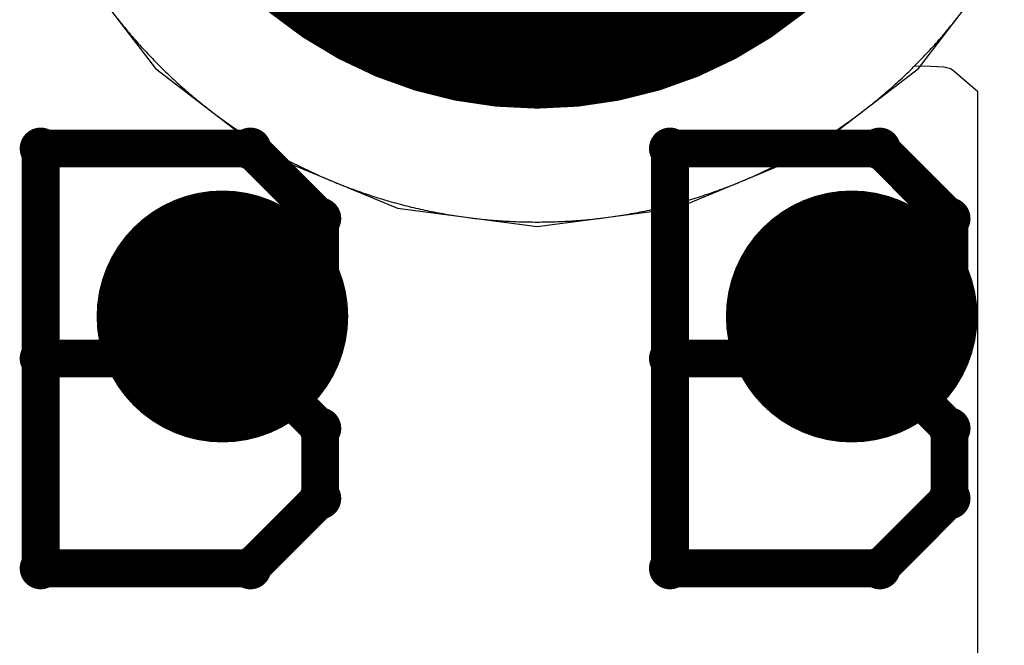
# Model space of a CAD drawing. Extents: x -1.5 to 9, y -3 to 5.
# Tile 120 of 256: x 0.2089 to 0.2871, y 2.8239 to 2.8736. Entities that reach past the tile are written whole.
import ezdxf

# ---------------------------------------------------------------- set-up
doc = ezdxf.new("R2010")
doc.units = 0
doc.layers.get('0').update_dxf_attribs({"linetype": 'CONTINUOUS'})
for name, color, linetype in [('qfn16-30-34-a_copper_signal_1', 1, 'CONTINUOUS'), ('qfn16-30-34-a_copper_signal_2', 1, 'CONTINUOUS'), ('qfn16-30-34-a_copper_signal_bot', 5, 'CONTINUOUS'), ('qfn16-30-34-a_copper_signal_top', 1, 'CONTINUOUS'), ('qfn16-30-34-a_drawing_1', 1, 'CONTINUOUS'), ('qfn16-30-34-a_drillmap_1', 1, 'CONTINUOUS'), ('qfn16-30-34-a_pth_drill', 1, 'CONTINUOUS'), ('qfn16-30-34-a_soldermask_bot', 1, 'CONTINUOUS'), ('qfn16-30-34-a_soldermask_top', 1, 'CONTINUOUS')]:
    doc.layers.add(name, color=color, linetype=linetype)

# ---------------------------------------------------------------- blocks, each defined once
blk = doc.blocks.new('D24')
at = {"const_width": 0.0325}
blk.add_lwpolyline([(-0.01625, 0, 1), (0.01625, 0, 1)], format="xyb", close=True, dxfattribs=at)
blk = doc.blocks.new('D29')
at = {"const_width": 0.01}
blk.add_lwpolyline([(-0.005, 0, 1), (0.005, 0, 1)], format="xyb", close=True, dxfattribs=at)
blk = doc.blocks.new('D38')
at = {"const_width": 0.0335}
blk.add_lwpolyline([(-0.01675, 0, 1), (0.01675, 0, 1)], format="xyb", close=True, dxfattribs=at)
blk = doc.blocks.new('D64')
at = {"const_width": 0.005}
blk.add_lwpolyline([(-0.0025, 0, 1), (0.0025, 0, 1)], format="xyb", close=True, dxfattribs=at)
blk = doc.blocks.new('D69')
at = {"const_width": 0.001667}
blk.add_lwpolyline([(-0.000833, 0, 1), (0.000833, 0, 1)], format="xyb", close=True, dxfattribs=at)
blk = doc.blocks.new('D44')
at = {"const_width": 0.0025}
blk.add_lwpolyline([(-0.00125, 0, 1), (0.00125, 0, 1)], format="xyb", close=True, dxfattribs=at)

msp = doc.modelspace()

# ---------------------------------------------------------------- linework, layer by layer
at = {"layer": 'qfn16-30-34-a_copper_signal_1', "color": 1}
msp.add_lwpolyline([(0.216658, 2.873645), (0.216772, 2.873502), (0.216887, 2.873358), (0.217002, 2.873216), (0.217118, 2.873074), (0.217234, 2.872932), (0.217351, 2.872791), (0.217469, 2.87265), (0.217588, 2.87251), (0.217707, 2.87237), (0.217826, 2.872231), (0.217946, 2.872093), (0.218067, 2.871955), (0.218188, 2.871817), (0.21831, 2.87168), (0.218433, 2.871544), (0.218556, 2.871408), (0.218679, 2.871272), (0.218804, 2.871137), (0.218929, 2.871003), (0.219054, 2.870869), (0.21918, 2.870736), (0.219306, 2.870603), (0.219434, 2.870471), (0.219561, 2.87034), (0.21969, 2.870208), (0.219819, 2.870078), (0.219948, 2.869948), (0.220078, 2.869818), (0.220208, 2.86969), (0.220339, 2.869561), (0.220471, 2.869434), (0.220603, 2.869307), (0.220736, 2.86918), (0.220869, 2.869054), (0.221003, 2.868928), (0.221137, 2.868804), (0.221272, 2.868679), (0.221408, 2.868556), (0.221544, 2.868433), (0.22168, 2.86831), (0.221817, 2.868188), (0.221955, 2.868067), (0.222093, 2.867946), (0.222231, 2.867826), (0.22237, 2.867706), (0.22251, 2.867588), (0.22265, 2.867469), (0.222791, 2.867352), (0.222932, 2.867234), (0.223074, 2.867118), (0.223216, 2.867002), (0.223358, 2.866887), (0.223502, 2.866772), (0.223645, 2.866658), (0.223789, 2.866545), (0.223934, 2.866432), (0.224079, 2.86632), (0.224225, 2.866208), (0.224371, 2.866097), (0.224517, 2.865987), (0.224664, 2.865877), (0.224812, 2.865768), (0.22496, 2.86566), (0.225108, 2.865552), (0.225257, 2.865445), (0.225406, 2.865339), (0.225556, 2.865233), (0.225707, 2.865128), (0.225857, 2.865023), (0.226008, 2.864919), (0.22616, 2.864816), (0.226312, 2.864713), (0.226464, 2.864612), (0.226617, 2.86451), (0.226771, 2.86441), (0.226925, 2.86431), (0.227079, 2.864211), (0.227233, 2.864112), (0.227389, 2.864014), (0.227544, 2.863917), (0.2277, 2.86382), (0.227856, 2.863724), (0.228013, 2.863629), (0.22817, 2.863535), (0.228328, 2.863441), (0.228486, 2.863348), (0.228644, 2.863255), (0.228803, 2.863163), (0.228962, 2.863072), (0.229122, 2.862982), (0.229282, 2.862892), (0.229442, 2.862803), (0.229603, 2.862715), (0.229764, 2.862627), (0.229925, 2.86254), (0.230087, 2.862454), (0.230249, 2.862368), (0.230412, 2.862283), (0.230575, 2.862199), (0.230738, 2.862115), (0.230902, 2.862033), (0.231066, 2.861951), (0.23123, 2.861869), (0.231395, 2.861789), (0.23156, 2.861709), (0.231725, 2.86163), (0.231891, 2.861551), (0.232057, 2.861473), (0.232224, 2.861396), (0.23239, 2.86132), (0.232557, 2.861244), (0.232725, 2.861169), (0.232893, 2.861095), (0.233061, 2.861022), (0.233229, 2.860949), (0.233398, 2.860877), (0.233567, 2.860806), (0.233736, 2.860735), (0.233905, 2.860665), (0.234075, 2.860596), (0.234246, 2.860528), (0.234416, 2.86046), (0.234587, 2.860393), (0.234758, 2.860327), (0.234929, 2.860262), (0.235101, 2.860197), (0.235273, 2.860133), (0.235445, 2.86007), (0.235617, 2.860008), (0.23579, 2.859946), (0.235963, 2.859885), (0.236136, 2.859825), (0.23631, 2.859765), (0.236484, 2.859706), (0.236658, 2.859649), (0.236832, 2.859591), (0.237006, 2.859535), (0.237181, 2.859479), (0.237356, 2.859424), (0.237531, 2.85937), (0.237707, 2.859317), (0.237882, 2.859264), (0.238058, 2.859212), (0.238234, 2.859161), (0.238411, 2.85911), (0.238587, 2.859061), (0.238764, 2.859012), (0.238941, 2.858964), (0.239118, 2.858917), (0.239296, 2.85887), (0.239473, 2.858824), (0.239651, 2.858779), (0.239829, 2.858735), (0.240007, 2.858691), (0.240186, 2.858649), (0.240364, 2.858607), (0.240543, 2.858566), (0.240722, 2.858525), (0.240901, 2.858485), (0.24108, 2.858447), (0.241259, 2.858408), (0.241439, 2.858371), (0.241619, 2.858334), (0.241799, 2.858299), (0.241979, 2.858264), (0.242159, 2.858229), (0.242339, 2.858196), (0.24252, 2.858163), (0.2427, 2.858131), (0.242881, 2.8581), (0.243062, 2.85807), (0.243243, 2.858041), (0.243424, 2.858012), (0.243605, 2.857984), (0.243787, 2.857956), (0.243968, 2.85793), (0.24415, 2.857905), (0.244331, 2.85788), (0.244513, 2.857856), (0.244695, 2.857832), (0.244877, 2.85781), (0.245059, 2.857788), (0.245242, 2.857767), (0.245424, 2.857747), (0.245606, 2.857728), (0.245789, 2.857709), (0.245971, 2.857691), (0.246154, 2.857674), (0.246337, 2.857658), (0.246519, 2.857643), (0.246702, 2.857628), (0.246885, 2.857614), (0.247068, 2.857601), (0.247251, 2.857589), (0.247434, 2.857577), (0.247617, 2.857567), (0.2478, 2.857557), (0.247983, 2.857548), (0.248167, 2.857539), (0.24835, 2.857532), (0.248533, 2.857525), (0.248716, 2.857519), (0.2489, 2.857514), (0.249083, 2.85751), (0.249266, 2.857506), (0.24945, 2.857503), (0.249633, 2.857501), (0.249817, 2.8575), (0.25, 2.8575), (0.250183, 2.8575), (0.250367, 2.857501), (0.25055, 2.857503), (0.250734, 2.857506), (0.250917, 2.85751), (0.2511, 2.857514), (0.251284, 2.857519), (0.251467, 2.857525), (0.25165, 2.857532), (0.251833, 2.857539), (0.252017, 2.857548), (0.2522, 2.857557), (0.252383, 2.857567), (0.252566, 2.857577), (0.252749, 2.857589), (0.252932, 2.857601), (0.253115, 2.857614), (0.253298, 2.857628), (0.253481, 2.857643), (0.253663, 2.857658), (0.253846, 2.857674), (0.254029, 2.857691), (0.254211, 2.857709), (0.254394, 2.857728), (0.254576, 2.857747), (0.254758, 2.857767), (0.254941, 2.857788), (0.255123, 2.85781), (0.255305, 2.857832), (0.255487, 2.857856), (0.255669, 2.85788), (0.25585, 2.857905), (0.256032, 2.85793), (0.256213, 2.857956), (0.256395, 2.857984), (0.256576, 2.858012), (0.256757, 2.858041), (0.256938, 2.85807), (0.257119, 2.8581), (0.2573, 2.858131), (0.25748, 2.858163), (0.257661, 2.858196), (0.257841, 2.858229), (0.258021, 2.858264), (0.258201, 2.858299), (0.258381, 2.858334), (0.258561, 2.858371), (0.258741, 2.858408), (0.25892, 2.858447), (0.259099, 2.858485), (0.259278, 2.858525), (0.259457, 2.858566), (0.259636, 2.858607), (0.259814, 2.858649), (0.259993, 2.858691), (0.260171, 2.858735), (0.260349, 2.858779), (0.260527, 2.858824), (0.260704, 2.85887), (0.260882, 2.858917), (0.261059, 2.858964), (0.261236, 2.859012), (0.261413, 2.859061), (0.261589, 2.85911), (0.261765, 2.859161), (0.261942, 2.859212), (0.262118, 2.859264), (0.262293, 2.859317), (0.262469, 2.85937), (0.262644, 2.859424), (0.262819, 2.859479), (0.262994, 2.859535), (0.263168, 2.859591), (0.263342, 2.859649), (0.263516, 2.859706), (0.26369, 2.859765), (0.263864, 2.859825), (0.264037, 2.859885), (0.26421, 2.859946), (0.264383, 2.860008), (0.264555, 2.86007), (0.264727, 2.860133), (0.264899, 2.860197), (0.265071, 2.860262), (0.265242, 2.860327), (0.265413, 2.860393), (0.265584, 2.86046), (0.265754, 2.860528), (0.265925, 2.860596), (0.266094, 2.860665), (0.266264, 2.860735), (0.266433, 2.860806), (0.266602, 2.860877), (0.266771, 2.860949), (0.266939, 2.861022), (0.267107, 2.861095), (0.267275, 2.861169), (0.267443, 2.861244), (0.26761, 2.86132), (0.267776, 2.861396), (0.267943, 2.861473), (0.268109, 2.861551), (0.268275, 2.86163), (0.26844, 2.861709), (0.268605, 2.861789), (0.26877, 2.861869), (0.268934, 2.861951), (0.269098, 2.862033), (0.269262, 2.862115), (0.269425, 2.862199), (0.269588, 2.862283), (0.269751, 2.862368), (0.269913, 2.862454), (0.270075, 2.86254), (0.270236, 2.862627), (0.270397, 2.862715), (0.270558, 2.862803), (0.270718, 2.862892), (0.270878, 2.862982), (0.271038, 2.863072), (0.271197, 2.863163), (0.271356, 2.863255), (0.271514, 2.863348), (0.271672, 2.863441), (0.27183, 2.863535), (0.271987, 2.863629), (0.272144, 2.863724), (0.2723, 2.86382), (0.272456, 2.863917), (0.272611, 2.864014), (0.272767, 2.864112), (0.272921, 2.864211), (0.273075, 2.86431), (0.273229, 2.86441), (0.273383, 2.86451), (0.273536, 2.864612), (0.273688, 2.864713), (0.27384, 2.864816), (0.273992, 2.864919), (0.274143, 2.865023), (0.274293, 2.865128), (0.274444, 2.865233), (0.274594, 2.865339), (0.274743, 2.865445), (0.274892, 2.865552), (0.27504, 2.86566), (0.275188, 2.865768), (0.275336, 2.865877), (0.275483, 2.865987), (0.275629, 2.866097), (0.275775, 2.866208), (0.275921, 2.86632), (0.276066, 2.866432), (0.276211, 2.866545), (0.276355, 2.866658), (0.276498, 2.866772), (0.276642, 2.866887), (0.276784, 2.867002), (0.276926, 2.867118), (0.277068, 2.867234), (0.277209, 2.867352), (0.27735, 2.867469), (0.27749, 2.867588), (0.27763, 2.867706), (0.277769, 2.867826), (0.277907, 2.867946), (0.278045, 2.868067), (0.278183, 2.868188), (0.27832, 2.86831), (0.278456, 2.868433), (0.278592, 2.868556), (0.278728, 2.868679), (0.278863, 2.868804), (0.278997, 2.868928), (0.279131, 2.869054), (0.279264, 2.86918), (0.279397, 2.869307), (0.279529, 2.869434), (0.279661, 2.869561), (0.279792, 2.86969), (0.279922, 2.869818), (0.280052, 2.869948), (0.280182, 2.870078), (0.28031, 2.870208), (0.280439, 2.87034), (0.280566, 2.870471), (0.280693, 2.870603), (0.28082, 2.870736), (0.280946, 2.870869), (0.281072, 2.871003), (0.281196, 2.871137), (0.281321, 2.871272), (0.281444, 2.871408), (0.281567, 2.871544), (0.28169, 2.87168), (0.281812, 2.871817), (0.281933, 2.871955), (0.282054, 2.872093), (0.282174, 2.872231), (0.282293, 2.87237), (0.282412, 2.87251), (0.282531, 2.87265), (0.282649, 2.872791), (0.282766, 2.872932), (0.282882, 2.873074), (0.282998, 2.873216), (0.283113, 2.873358), (0.283228, 2.873502), (0.283342, 2.873645)], dxfattribs=at)
at = {"layer": 'qfn16-30-34-a_copper_signal_2', "color": 1}
msp.add_lwpolyline([(0.216658, 2.873645), (0.216772, 2.873502), (0.216887, 2.873358), (0.217002, 2.873216), (0.217118, 2.873074), (0.217234, 2.872932), (0.217351, 2.872791), (0.217469, 2.87265), (0.217588, 2.87251), (0.217707, 2.87237), (0.217826, 2.872231), (0.217946, 2.872093), (0.218067, 2.871955), (0.218188, 2.871817), (0.21831, 2.87168), (0.218433, 2.871544), (0.218556, 2.871408), (0.218679, 2.871272), (0.218804, 2.871137), (0.218929, 2.871003), (0.219054, 2.870869), (0.21918, 2.870736), (0.219306, 2.870603), (0.219434, 2.870471), (0.219561, 2.87034), (0.21969, 2.870208), (0.219819, 2.870078), (0.219948, 2.869948), (0.220078, 2.869818), (0.220208, 2.86969), (0.220339, 2.869561), (0.220471, 2.869434), (0.220603, 2.869307), (0.220736, 2.86918), (0.220869, 2.869054), (0.221003, 2.868928), (0.221137, 2.868804), (0.221272, 2.868679), (0.221408, 2.868556), (0.221544, 2.868433), (0.22168, 2.86831), (0.221817, 2.868188), (0.221955, 2.868067), (0.222093, 2.867946), (0.222231, 2.867826), (0.22237, 2.867706), (0.22251, 2.867588), (0.22265, 2.867469), (0.222791, 2.867352), (0.222932, 2.867234), (0.223074, 2.867118), (0.223216, 2.867002), (0.223358, 2.866887), (0.223502, 2.866772), (0.223645, 2.866658), (0.223789, 2.866545), (0.223934, 2.866432), (0.224079, 2.86632), (0.224225, 2.866208), (0.224371, 2.866097), (0.224517, 2.865987), (0.224664, 2.865877), (0.224812, 2.865768), (0.22496, 2.86566), (0.225108, 2.865552), (0.225257, 2.865445), (0.225406, 2.865339), (0.225556, 2.865233), (0.225707, 2.865128), (0.225857, 2.865023), (0.226008, 2.864919), (0.22616, 2.864816), (0.226312, 2.864713), (0.226464, 2.864612), (0.226617, 2.86451), (0.226771, 2.86441), (0.226925, 2.86431), (0.227079, 2.864211), (0.227233, 2.864112), (0.227389, 2.864014), (0.227544, 2.863917), (0.2277, 2.86382), (0.227856, 2.863724), (0.228013, 2.863629), (0.22817, 2.863535), (0.228328, 2.863441), (0.228486, 2.863348), (0.228644, 2.863255), (0.228803, 2.863163), (0.228962, 2.863072), (0.229122, 2.862982), (0.229282, 2.862892), (0.229442, 2.862803), (0.229603, 2.862715), (0.229764, 2.862627), (0.229925, 2.86254), (0.230087, 2.862454), (0.230249, 2.862368), (0.230412, 2.862283), (0.230575, 2.862199), (0.230738, 2.862115), (0.230902, 2.862033), (0.231066, 2.861951), (0.23123, 2.861869), (0.231395, 2.861789), (0.23156, 2.861709), (0.231725, 2.86163), (0.231891, 2.861551), (0.232057, 2.861473), (0.232224, 2.861396), (0.23239, 2.86132), (0.232557, 2.861244), (0.232725, 2.861169), (0.232893, 2.861095), (0.233061, 2.861022), (0.233229, 2.860949), (0.233398, 2.860877), (0.233567, 2.860806), (0.233736, 2.860735), (0.233905, 2.860665), (0.234075, 2.860596), (0.234246, 2.860528), (0.234416, 2.86046), (0.234587, 2.860393), (0.234758, 2.860327), (0.234929, 2.860262), (0.235101, 2.860197), (0.235273, 2.860133), (0.235445, 2.86007), (0.235617, 2.860008), (0.23579, 2.859946), (0.235963, 2.859885), (0.236136, 2.859825), (0.23631, 2.859765), (0.236484, 2.859706), (0.236658, 2.859649), (0.236832, 2.859591), (0.237006, 2.859535), (0.237181, 2.859479), (0.237356, 2.859424), (0.237531, 2.85937), (0.237707, 2.859317), (0.237882, 2.859264), (0.238058, 2.859212), (0.238234, 2.859161), (0.238411, 2.85911), (0.238587, 2.859061), (0.238764, 2.859012), (0.238941, 2.858964), (0.239118, 2.858917), (0.239296, 2.85887), (0.239473, 2.858824), (0.239651, 2.858779), (0.239829, 2.858735), (0.240007, 2.858691), (0.240186, 2.858649), (0.240364, 2.858607), (0.240543, 2.858566), (0.240722, 2.858525), (0.240901, 2.858485), (0.24108, 2.858447), (0.241259, 2.858408), (0.241439, 2.858371), (0.241619, 2.858334), (0.241799, 2.858299), (0.241979, 2.858264), (0.242159, 2.858229), (0.242339, 2.858196), (0.24252, 2.858163), (0.2427, 2.858131), (0.242881, 2.8581), (0.243062, 2.85807), (0.243243, 2.858041), (0.243424, 2.858012), (0.243605, 2.857984), (0.243787, 2.857956), (0.243968, 2.85793), (0.24415, 2.857905), (0.244331, 2.85788), (0.244513, 2.857856), (0.244695, 2.857832), (0.244877, 2.85781), (0.245059, 2.857788), (0.245242, 2.857767), (0.245424, 2.857747), (0.245606, 2.857728), (0.245789, 2.857709), (0.245971, 2.857691), (0.246154, 2.857674), (0.246337, 2.857658), (0.246519, 2.857643), (0.246702, 2.857628), (0.246885, 2.857614), (0.247068, 2.857601), (0.247251, 2.857589), (0.247434, 2.857577), (0.247617, 2.857567), (0.2478, 2.857557), (0.247983, 2.857548), (0.248167, 2.857539), (0.24835, 2.857532), (0.248533, 2.857525), (0.248716, 2.857519), (0.2489, 2.857514), (0.249083, 2.85751), (0.249266, 2.857506), (0.24945, 2.857503), (0.249633, 2.857501), (0.249817, 2.8575), (0.25, 2.8575), (0.250183, 2.8575), (0.250367, 2.857501), (0.25055, 2.857503), (0.250734, 2.857506), (0.250917, 2.85751), (0.2511, 2.857514), (0.251284, 2.857519), (0.251467, 2.857525), (0.25165, 2.857532), (0.251833, 2.857539), (0.252017, 2.857548), (0.2522, 2.857557), (0.252383, 2.857567), (0.252566, 2.857577), (0.252749, 2.857589), (0.252932, 2.857601), (0.253115, 2.857614), (0.253298, 2.857628), (0.253481, 2.857643), (0.253663, 2.857658), (0.253846, 2.857674), (0.254029, 2.857691), (0.254211, 2.857709), (0.254394, 2.857728), (0.254576, 2.857747), (0.254758, 2.857767), (0.254941, 2.857788), (0.255123, 2.85781), (0.255305, 2.857832), (0.255487, 2.857856), (0.255669, 2.85788), (0.25585, 2.857905), (0.256032, 2.85793), (0.256213, 2.857956), (0.256395, 2.857984), (0.256576, 2.858012), (0.256757, 2.858041), (0.256938, 2.85807), (0.257119, 2.8581), (0.2573, 2.858131), (0.25748, 2.858163), (0.257661, 2.858196), (0.257841, 2.858229), (0.258021, 2.858264), (0.258201, 2.858299), (0.258381, 2.858334), (0.258561, 2.858371), (0.258741, 2.858408), (0.25892, 2.858447), (0.259099, 2.858485), (0.259278, 2.858525), (0.259457, 2.858566), (0.259636, 2.858607), (0.259814, 2.858649), (0.259993, 2.858691), (0.260171, 2.858735), (0.260349, 2.858779), (0.260527, 2.858824), (0.260704, 2.85887), (0.260882, 2.858917), (0.261059, 2.858964), (0.261236, 2.859012), (0.261413, 2.859061), (0.261589, 2.85911), (0.261765, 2.859161), (0.261942, 2.859212), (0.262118, 2.859264), (0.262293, 2.859317), (0.262469, 2.85937), (0.262644, 2.859424), (0.262819, 2.859479), (0.262994, 2.859535), (0.263168, 2.859591), (0.263342, 2.859649), (0.263516, 2.859706), (0.26369, 2.859765), (0.263864, 2.859825), (0.264037, 2.859885), (0.26421, 2.859946), (0.264383, 2.860008), (0.264555, 2.86007), (0.264727, 2.860133), (0.264899, 2.860197), (0.265071, 2.860262), (0.265242, 2.860327), (0.265413, 2.860393), (0.265584, 2.86046), (0.265754, 2.860528), (0.265925, 2.860596), (0.266094, 2.860665), (0.266264, 2.860735), (0.266433, 2.860806), (0.266602, 2.860877), (0.266771, 2.860949), (0.266939, 2.861022), (0.267107, 2.861095), (0.267275, 2.861169), (0.267443, 2.861244), (0.26761, 2.86132), (0.267776, 2.861396), (0.267943, 2.861473), (0.268109, 2.861551), (0.268275, 2.86163), (0.26844, 2.861709), (0.268605, 2.861789), (0.26877, 2.861869), (0.268934, 2.861951), (0.269098, 2.862033), (0.269262, 2.862115), (0.269425, 2.862199), (0.269588, 2.862283), (0.269751, 2.862368), (0.269913, 2.862454), (0.270075, 2.86254), (0.270236, 2.862627), (0.270397, 2.862715), (0.270558, 2.862803), (0.270718, 2.862892), (0.270878, 2.862982), (0.271038, 2.863072), (0.271197, 2.863163), (0.271356, 2.863255), (0.271514, 2.863348), (0.271672, 2.863441), (0.27183, 2.863535), (0.271987, 2.863629), (0.272144, 2.863724), (0.2723, 2.86382), (0.272456, 2.863917), (0.272611, 2.864014), (0.272767, 2.864112), (0.272921, 2.864211), (0.273075, 2.86431), (0.273229, 2.86441), (0.273383, 2.86451), (0.273536, 2.864612), (0.273688, 2.864713), (0.27384, 2.864816), (0.273992, 2.864919), (0.274143, 2.865023), (0.274293, 2.865128), (0.274444, 2.865233), (0.274594, 2.865339), (0.274743, 2.865445), (0.274892, 2.865552), (0.27504, 2.86566), (0.275188, 2.865768), (0.275336, 2.865877), (0.275483, 2.865987), (0.275629, 2.866097), (0.275775, 2.866208), (0.275921, 2.86632), (0.276066, 2.866432), (0.276211, 2.866545), (0.276355, 2.866658), (0.276498, 2.866772), (0.276642, 2.866887), (0.276784, 2.867002), (0.276926, 2.867118), (0.277068, 2.867234), (0.277209, 2.867352), (0.27735, 2.867469), (0.27749, 2.867588), (0.27763, 2.867706), (0.277769, 2.867826), (0.277907, 2.867946), (0.278045, 2.868067), (0.278183, 2.868188), (0.27832, 2.86831), (0.278456, 2.868433), (0.278592, 2.868556), (0.278728, 2.868679), (0.278863, 2.868804), (0.278997, 2.868928), (0.279131, 2.869054), (0.279264, 2.86918), (0.279397, 2.869307), (0.279529, 2.869434), (0.279661, 2.869561), (0.279792, 2.86969), (0.279922, 2.869818), (0.28, 2.869896), (0.281265, 2.869874), (0.282328, 2.86981), (0.282455, 2.869794), (0.282534, 2.869779), (0.282647, 2.869749), (0.282741, 2.869716), (0.282834, 2.869675), (0.282931, 2.869624), (0.283024, 2.869567), (0.283114, 2.8695), (0.285, 2.86789), (0.285, 2.13211)], dxfattribs=at)
at = {"layer": 'qfn16-30-34-a_copper_signal_bot', "color": 5}
msp.add_lwpolyline([(0.212876, 2.878567), (0.219689, 2.869689), (0.228567, 2.862876), (0.238905, 2.858594), (0.25, 2.857133), (0.261095, 2.858594), (0.271433, 2.862876), (0.280311, 2.869689), (0.287124, 2.878567)], dxfattribs=at)
at = {"layer": 'qfn16-30-34-a_copper_signal_top', "color": 1}
msp.add_lwpolyline([(0.216658, 2.873645), (0.216772, 2.873502), (0.216887, 2.873358), (0.217002, 2.873216), (0.217118, 2.873074), (0.217234, 2.872932), (0.217351, 2.872791), (0.217469, 2.87265), (0.217588, 2.87251), (0.217707, 2.87237), (0.217826, 2.872231), (0.217946, 2.872093), (0.218067, 2.871955), (0.218188, 2.871817), (0.21831, 2.87168), (0.218433, 2.871544), (0.218556, 2.871408), (0.218679, 2.871272), (0.218804, 2.871137), (0.218929, 2.871003), (0.219054, 2.870869), (0.21918, 2.870736), (0.219306, 2.870603), (0.219434, 2.870471), (0.219561, 2.87034), (0.21969, 2.870208), (0.219819, 2.870078), (0.219948, 2.869948), (0.220078, 2.869818), (0.220208, 2.86969), (0.220339, 2.869561), (0.220471, 2.869434), (0.220603, 2.869307), (0.220736, 2.86918), (0.220869, 2.869054), (0.221003, 2.868928), (0.221137, 2.868804), (0.221272, 2.868679), (0.221408, 2.868556), (0.221544, 2.868433), (0.22168, 2.86831), (0.221817, 2.868188), (0.221955, 2.868067), (0.222093, 2.867946), (0.222231, 2.867826), (0.22237, 2.867706), (0.22251, 2.867588), (0.22265, 2.867469), (0.222791, 2.867352), (0.222932, 2.867234), (0.223074, 2.867118), (0.223216, 2.867002), (0.223358, 2.866887), (0.223502, 2.866772), (0.223645, 2.866658), (0.223789, 2.866545), (0.223934, 2.866432), (0.224079, 2.86632), (0.224225, 2.866208), (0.224371, 2.866097), (0.224517, 2.865987), (0.224664, 2.865877), (0.224812, 2.865768), (0.22496, 2.86566), (0.225108, 2.865552), (0.225257, 2.865445), (0.225406, 2.865339), (0.225556, 2.865233), (0.225707, 2.865128), (0.225857, 2.865023), (0.226008, 2.864919), (0.22616, 2.864816), (0.226312, 2.864713), (0.226464, 2.864612), (0.226617, 2.86451), (0.226771, 2.86441), (0.226925, 2.86431), (0.227079, 2.864211), (0.227233, 2.864112), (0.227389, 2.864014), (0.227544, 2.863917), (0.2277, 2.86382), (0.227856, 2.863724), (0.228013, 2.863629), (0.22817, 2.863535), (0.228328, 2.863441), (0.228486, 2.863348), (0.228644, 2.863255), (0.228803, 2.863163), (0.228962, 2.863072), (0.229122, 2.862982), (0.229282, 2.862892), (0.229442, 2.862803), (0.229603, 2.862715), (0.229764, 2.862627), (0.229925, 2.86254), (0.230087, 2.862454), (0.230249, 2.862368), (0.230412, 2.862283), (0.230575, 2.862199), (0.230738, 2.862115), (0.230902, 2.862033), (0.231066, 2.861951), (0.23123, 2.861869), (0.231395, 2.861789), (0.23156, 2.861709), (0.231725, 2.86163), (0.231891, 2.861551), (0.232057, 2.861473), (0.232224, 2.861396), (0.23239, 2.86132), (0.232557, 2.861244), (0.232725, 2.861169), (0.232893, 2.861095), (0.233061, 2.861022), (0.233229, 2.860949), (0.233398, 2.860877), (0.233567, 2.860806), (0.233736, 2.860735), (0.233905, 2.860665), (0.234075, 2.860596), (0.234246, 2.860528), (0.234416, 2.86046), (0.234587, 2.860393), (0.234758, 2.860327), (0.234929, 2.860262), (0.235101, 2.860197), (0.235273, 2.860133), (0.235445, 2.86007), (0.235617, 2.860008), (0.23579, 2.859946), (0.235963, 2.859885), (0.236136, 2.859825), (0.23631, 2.859765), (0.236484, 2.859706), (0.236658, 2.859649), (0.236832, 2.859591), (0.237006, 2.859535), (0.237181, 2.859479), (0.237356, 2.859424), (0.237531, 2.85937), (0.237707, 2.859317), (0.237882, 2.859264), (0.238058, 2.859212), (0.238234, 2.859161), (0.238411, 2.85911), (0.238587, 2.859061), (0.238764, 2.859012), (0.238941, 2.858964), (0.239118, 2.858917), (0.239296, 2.85887), (0.239473, 2.858824), (0.239651, 2.858779), (0.239829, 2.858735), (0.240007, 2.858691), (0.240186, 2.858649), (0.240364, 2.858607), (0.240543, 2.858566), (0.240722, 2.858525), (0.240901, 2.858485), (0.24108, 2.858447), (0.241259, 2.858408), (0.241439, 2.858371), (0.241619, 2.858334), (0.241799, 2.858299), (0.241979, 2.858264), (0.242159, 2.858229), (0.242339, 2.858196), (0.24252, 2.858163), (0.2427, 2.858131), (0.242881, 2.8581), (0.243062, 2.85807), (0.243243, 2.858041), (0.243424, 2.858012), (0.243605, 2.857984), (0.243787, 2.857956), (0.243968, 2.85793), (0.24415, 2.857905), (0.244331, 2.85788), (0.244513, 2.857856), (0.244695, 2.857832), (0.244877, 2.85781), (0.245059, 2.857788), (0.245242, 2.857767), (0.245424, 2.857747), (0.245606, 2.857728), (0.245789, 2.857709), (0.245971, 2.857691), (0.246154, 2.857674), (0.246337, 2.857658), (0.246519, 2.857643), (0.246702, 2.857628), (0.246885, 2.857614), (0.247068, 2.857601), (0.247251, 2.857589), (0.247434, 2.857577), (0.247617, 2.857567), (0.2478, 2.857557), (0.247983, 2.857548), (0.248167, 2.857539), (0.24835, 2.857532), (0.248533, 2.857525), (0.248716, 2.857519), (0.2489, 2.857514), (0.249083, 2.85751), (0.249266, 2.857506), (0.24945, 2.857503), (0.249633, 2.857501), (0.249817, 2.8575), (0.25, 2.8575), (0.250183, 2.8575), (0.250367, 2.857501), (0.25055, 2.857503), (0.250734, 2.857506), (0.250917, 2.85751), (0.2511, 2.857514), (0.251284, 2.857519), (0.251467, 2.857525), (0.25165, 2.857532), (0.251833, 2.857539), (0.252017, 2.857548), (0.2522, 2.857557), (0.252383, 2.857567), (0.252566, 2.857577), (0.252749, 2.857589), (0.252932, 2.857601), (0.253115, 2.857614), (0.253298, 2.857628), (0.253481, 2.857643), (0.253663, 2.857658), (0.253846, 2.857674), (0.254029, 2.857691), (0.254211, 2.857709), (0.254394, 2.857728), (0.254576, 2.857747), (0.254758, 2.857767), (0.254941, 2.857788), (0.255123, 2.85781), (0.255305, 2.857832), (0.255487, 2.857856), (0.255669, 2.85788), (0.25585, 2.857905), (0.256032, 2.85793), (0.256213, 2.857956), (0.256395, 2.857984), (0.256576, 2.858012), (0.256757, 2.858041), (0.256938, 2.85807), (0.257119, 2.8581), (0.2573, 2.858131), (0.25748, 2.858163), (0.257661, 2.858196), (0.257841, 2.858229), (0.258021, 2.858264), (0.258201, 2.858299), (0.258381, 2.858334), (0.258561, 2.858371), (0.258741, 2.858408), (0.25892, 2.858447), (0.259099, 2.858485), (0.259278, 2.858525), (0.259457, 2.858566), (0.259636, 2.858607), (0.259814, 2.858649), (0.259993, 2.858691), (0.260171, 2.858735), (0.260349, 2.858779), (0.260527, 2.858824), (0.260704, 2.85887), (0.260882, 2.858917), (0.261059, 2.858964), (0.261236, 2.859012), (0.261413, 2.859061), (0.261589, 2.85911), (0.261765, 2.859161), (0.261942, 2.859212), (0.262118, 2.859264), (0.262293, 2.859317), (0.262469, 2.85937), (0.262644, 2.859424), (0.262819, 2.859479), (0.262994, 2.859535), (0.263168, 2.859591), (0.263342, 2.859649), (0.263516, 2.859706), (0.26369, 2.859765), (0.263864, 2.859825), (0.264037, 2.859885), (0.26421, 2.859946), (0.264383, 2.860008), (0.264555, 2.86007), (0.264727, 2.860133), (0.264899, 2.860197), (0.265071, 2.860262), (0.265242, 2.860327), (0.265413, 2.860393), (0.265584, 2.86046), (0.265754, 2.860528), (0.265925, 2.860596), (0.266094, 2.860665), (0.266264, 2.860735), (0.266433, 2.860806), (0.266602, 2.860877), (0.266771, 2.860949), (0.266939, 2.861022), (0.267107, 2.861095), (0.267275, 2.861169), (0.267443, 2.861244), (0.26761, 2.86132), (0.267776, 2.861396), (0.267943, 2.861473), (0.268109, 2.861551), (0.268275, 2.86163), (0.26844, 2.861709), (0.268605, 2.861789), (0.26877, 2.861869), (0.268934, 2.861951), (0.269098, 2.862033), (0.269262, 2.862115), (0.269425, 2.862199), (0.269588, 2.862283), (0.269751, 2.862368), (0.269913, 2.862454), (0.270075, 2.86254), (0.270236, 2.862627), (0.270397, 2.862715), (0.270558, 2.862803), (0.270718, 2.862892), (0.270878, 2.862982), (0.271038, 2.863072), (0.271197, 2.863163), (0.271356, 2.863255), (0.271514, 2.863348), (0.271672, 2.863441), (0.27183, 2.863535), (0.271987, 2.863629), (0.272144, 2.863724), (0.2723, 2.86382), (0.272456, 2.863917), (0.272611, 2.864014), (0.272767, 2.864112), (0.272921, 2.864211), (0.273075, 2.86431), (0.273229, 2.86441), (0.273383, 2.86451), (0.273536, 2.864612), (0.273688, 2.864713), (0.27384, 2.864816), (0.273992, 2.864919), (0.274143, 2.865023), (0.274293, 2.865128), (0.274444, 2.865233), (0.274594, 2.865339), (0.274743, 2.865445), (0.274892, 2.865552), (0.27504, 2.86566), (0.275188, 2.865768), (0.275336, 2.865877), (0.275483, 2.865987), (0.275629, 2.866097), (0.275775, 2.866208), (0.275921, 2.86632), (0.276066, 2.866432), (0.276211, 2.866545), (0.276355, 2.866658), (0.276498, 2.866772), (0.276642, 2.866887), (0.276784, 2.867002), (0.276926, 2.867118), (0.277068, 2.867234), (0.277209, 2.867352), (0.27735, 2.867469), (0.27749, 2.867588), (0.27763, 2.867706), (0.277769, 2.867826), (0.277907, 2.867946), (0.278045, 2.868067), (0.278183, 2.868188), (0.27832, 2.86831), (0.278456, 2.868433), (0.278592, 2.868556), (0.278728, 2.868679), (0.278863, 2.868804), (0.278997, 2.868928), (0.279131, 2.869054), (0.279264, 2.86918), (0.279397, 2.869307), (0.279529, 2.869434), (0.279661, 2.869561), (0.279792, 2.86969), (0.279922, 2.869818), (0.280052, 2.869948), (0.280182, 2.870078), (0.28031, 2.870208), (0.280439, 2.87034), (0.280566, 2.870471), (0.280693, 2.870603), (0.28082, 2.870736), (0.280946, 2.870869), (0.281072, 2.871003), (0.281196, 2.871137), (0.281321, 2.871272), (0.281444, 2.871408), (0.281567, 2.871544), (0.28169, 2.87168), (0.281812, 2.871817), (0.281933, 2.871955), (0.282054, 2.872093), (0.282174, 2.872231), (0.282293, 2.87237), (0.282412, 2.87251), (0.282531, 2.87265), (0.282649, 2.872791), (0.282766, 2.872932), (0.282882, 2.873074), (0.282998, 2.873216), (0.283113, 2.873358), (0.283228, 2.873502), (0.283342, 2.873645)], dxfattribs=at)
at = {"layer": 'qfn16-30-34-a_drawing_1', "color": 1, "const_width": 0.003}
for points in [[(0.210559, 2.863328), (0.210559, 2.830006)], [(0.22722, 2.863328), (0.210559, 2.863328)], [(0.232774, 2.857774), (0.22722, 2.863328)], [(0.260559, 2.863328), (0.260559, 2.830006)], [(0.277221, 2.863328), (0.260559, 2.863328)], [(0.282774, 2.857774), (0.277221, 2.863328)], [(0.232774, 2.852221), (0.232774, 2.857774)], [(0.282774, 2.852221), (0.282774, 2.857774)], [(0.22722, 2.846667), (0.232774, 2.852221)], [(0.277221, 2.846667), (0.282774, 2.852221)], [(0.22722, 2.846667), (0.210559, 2.846667)], [(0.210559, 2.846667), (0.22722, 2.846667)], [(0.232774, 2.841113), (0.22722, 2.846667)], [(0.277221, 2.846667), (0.260559, 2.846667)], [(0.260559, 2.846667), (0.277221, 2.846667)], [(0.282774, 2.841113), (0.277221, 2.846667)], [(0.232774, 2.835559), (0.232774, 2.841113)], [(0.282774, 2.835559), (0.282774, 2.841113)], [(0.22722, 2.830006), (0.232774, 2.835559)], [(0.277221, 2.830006), (0.282774, 2.835559)], [(0.210559, 2.830006), (0.22722, 2.830006)], [(0.260559, 2.830006), (0.277221, 2.830006)]]:
    msp.add_lwpolyline(points, dxfattribs=at)
at = {"layer": 'qfn16-30-34-a_drillmap_1', "color": 1, "const_width": 0.005}
for points in [[(0.225, 2.845), (0.225, 2.855)], [(0.275, 2.845), (0.275, 2.855)], [(0.22, 2.85), (0.23, 2.85)], [(0.27, 2.85), (0.28, 2.85)]]:
    msp.add_lwpolyline(points, dxfattribs=at)

# ---------------------------------------------------------------- block references
at = {"layer": 'qfn16-30-34-a_copper_signal_1'}
for name, p in [('D24', (0.25, 2.9)), ('D29', (0.225, 2.85)), ('D29', (0.275, 2.85))]:
    msp.add_blockref(name, p, dxfattribs=at)
at = {"layer": 'qfn16-30-34-a_copper_signal_2'}
for name, p in [('D24', (0.25, 2.9)), ('D29', (0.225, 2.85)), ('D29', (0.275, 2.85))]:
    msp.add_blockref(name, p, dxfattribs=at)
at = {"layer": 'qfn16-30-34-a_copper_signal_bot'}
for name, p in [('D24', (0.25, 2.9)), ('D29', (0.225, 2.85)), ('D29', (0.275, 2.85))]:
    msp.add_blockref(name, p, dxfattribs=at)
at = {"layer": 'qfn16-30-34-a_copper_signal_top'}
for name, p in [('D24', (0.25, 2.9)), ('D29', (0.225, 2.85)), ('D29', (0.275, 2.85))]:
    msp.add_blockref(name, p, dxfattribs=at)
at = {"layer": 'qfn16-30-34-a_drawing_1'}
for p in [(0.210559, 2.863328), (0.210559, 2.863328), (0.22722, 2.863328), (0.260559, 2.863328), (0.260559, 2.863328), (0.277221, 2.863328), (0.232774, 2.857774), (0.282774, 2.857774), (0.232774, 2.852221), (0.282774, 2.852221), (0.210559, 2.846667), (0.22722, 2.846667), (0.22722, 2.846667), (0.260559, 2.846667), (0.277221, 2.846667), (0.277221, 2.846667), (0.232774, 2.841113), (0.282774, 2.841113), (0.232774, 2.835559), (0.282774, 2.835559), (0.210559, 2.830006), (0.22722, 2.830006), (0.260559, 2.830006), (0.277221, 2.830006)]:
    msp.add_blockref('D69', p, dxfattribs=at)
at = {"layer": 'qfn16-30-34-a_drillmap_1'}
for p in [(0.225, 2.855), (0.275, 2.855), (0.22, 2.85), (0.23, 2.85), (0.27, 2.85), (0.28, 2.85), (0.225, 2.845), (0.275, 2.845)]:
    msp.add_blockref('D44', p, dxfattribs=at)
at = {"layer": 'qfn16-30-34-a_pth_drill'}
for p in [(0.225, 2.85), (0.275, 2.85)]:
    msp.add_blockref('D64', p, dxfattribs=at)
at = {"layer": 'qfn16-30-34-a_soldermask_bot'}
msp.add_blockref('D38', (0.25, 2.9), dxfattribs=at)
at = {"layer": 'qfn16-30-34-a_soldermask_top'}
msp.add_blockref('D38', (0.25, 2.9), dxfattribs=at)

doc.saveas('drawing.dxf')
